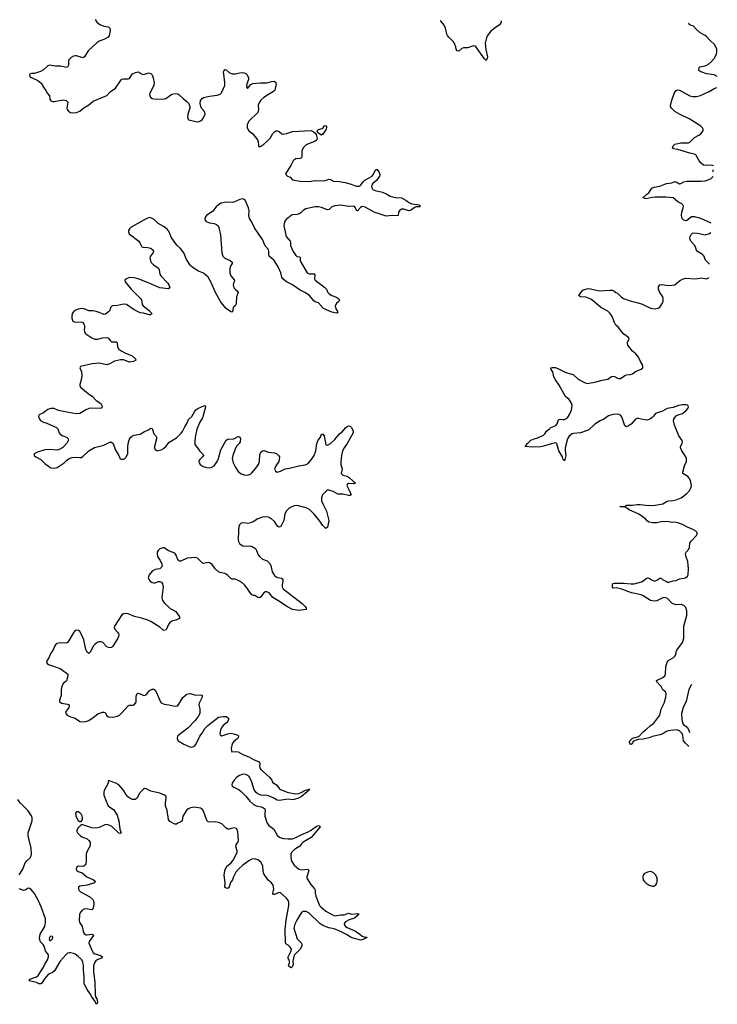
# Model space of a CAD drawing. Header units: inches. Extents: x 1843750 to 1959452, y 907112 to 1016326.
# Tile 137 of 137: x 1950216 to 1959452, y 1003180 to 1016222. Entities that reach past the tile are written whole.
import ezdxf

# ---------------------------------------------------------------- set-up
doc = ezdxf.new("R2010")
doc.units = ezdxf.units.IN
doc.header["$MEASUREMENT"] = 0
doc.layers.add('B9050', color=7, linetype='Continuous')
doc.layers.add('B9051', color=7, linetype='Continuous')

msp = doc.modelspace()

# ---------------------------------------------------------------- linework, layer by layer
at = {"layer": 'B9050', "color": 6, "elevation": 500}
for points in [[(1954574, 1010000), (1954598, 1009950), (1954603, 1009930), (1954590, 1009921), (1954570, 1009919), (1954495, 1009935), (1954430, 1009936), (1954366, 1009970), (1954310, 1009990), (1954290, 1009988), (1954279, 1009981), (1954227, 1009930), (1954211, 1009890), (1954212, 1009850), (1954228, 1009808), (1954280, 1009710), (1954309, 1009590), (1954290, 1009501), (1954270, 1009481), (1954230, 1009521), (1954178, 1009598), (1954115, 1009670), (1954052, 1009732), (1954010, 1009755), (1953890, 1009787), (1953850, 1009782), (1953810, 1009766), (1953784, 1009750), (1953746, 1009710), (1953726, 1009670), (1953711, 1009590), (1953687, 1009533), (1953670, 1009504), (1953650, 1009501), (1953630, 1009513), (1953590, 1009575), (1953550, 1009610), (1953510, 1009631), (1953470, 1009638), (1953430, 1009632), (1953370, 1009610), (1953308, 1009572), (1953270, 1009555), (1953230, 1009550), (1953183, 1009557), (1953150, 1009551), (1953128, 1009532), (1953118, 1009510), (1953111, 1009450), (1953109, 1009330), (1953112, 1009310), (1953125, 1009285), (1953146, 1009266), (1953171, 1009251), (1953190, 1009247), (1953251, 1009251), (1953287, 1009247), (1953336, 1009216), (1953352, 1009192), (1953373, 1009133), (1953390, 1009110), (1953430, 1009078), (1953492, 1009052), (1953525, 1009025), (1953542, 1008990), (1953560, 1008910), (1953590, 1008859), (1953610, 1008841), (1953630, 1008831), (1953682, 1008822), (1953700, 1008810), (1953702, 1008790), (1953689, 1008730), (1953691, 1008710), (1953705, 1008685), (1953957, 1008490), (1953995, 1008450), (1954008, 1008430), (1954010, 1008409), (1953910, 1008395), (1953828, 1008410), (1953753, 1008450), (1953656, 1008516), (1953590, 1008553), (1953567, 1008570), (1953517, 1008630), (1953490, 1008645), (1953470, 1008642), (1953450, 1008630), (1953410, 1008579), (1953390, 1008565), (1953370, 1008570), (1953330, 1008594), (1953310, 1008596), (1953290, 1008604), (1953195, 1008730), (1953151, 1008771), (1953090, 1008803), (1953070, 1008809), (1953030, 1008811), (1953010, 1008818), (1952970, 1008861), (1952950, 1008876), (1952930, 1008885), (1952870, 1008899), (1952850, 1008910), (1952806, 1008946), (1952764, 1009004), (1952730, 1009026), (1952710, 1009032), (1952650, 1009020), (1952630, 1009026), (1952570, 1009090), (1952550, 1009099), (1952431, 1009089), (1952350, 1009050), (1952330, 1009049), (1952308, 1009068), (1952288, 1009128), (1952270, 1009154), (1952250, 1009166), (1952187, 1009187), (1952130, 1009225), (1952110, 1009227), (1952070, 1009211), (1952048, 1009192), (1952038, 1009170), (1952036, 1009150), (1952040, 1009110), (1952077, 1009057), (1952098, 1009010), (1952100, 1008990), (1952095, 1008970), (1952071, 1008949), (1952010, 1008941), (1951970, 1008918), (1951928, 1008870), (1951918, 1008830), (1951924, 1008810), (1951938, 1008790), (1951970, 1008766), (1951990, 1008761), (1952010, 1008762), (1952050, 1008781), (1952070, 1008782), (1952093, 1008770), (1952106, 1008750), (1952114, 1008710), (1952096, 1008570), (1952107, 1008530), (1952137, 1008490), (1952190, 1008440), (1952210, 1008424), (1952270, 1008392), (1952281, 1008381), (1952333, 1008310), (1952331, 1008290), (1952285, 1008270), (1952230, 1008253), (1952204, 1008236), (1952184, 1008210), (1952158, 1008150), (1952150, 1008140), (1952130, 1008131), (1952110, 1008138), (1952070, 1008174), (1951950, 1008251), (1951911, 1008270), (1951830, 1008296), (1951736, 1008316), (1951650, 1008351), (1951630, 1008355), (1951589, 1008351), (1951570, 1008337), (1951472, 1008190), (1951468, 1008170), (1951475, 1008150), (1951511, 1008111), (1951524, 1008090), (1951528, 1008070), (1951525, 1008050), (1951510, 1008020), (1951450, 1007923), (1951430, 1007906), (1951410, 1007900), (1951390, 1007904), (1951370, 1007915), (1951310, 1007976), (1951290, 1007983), (1951270, 1007982), (1951242, 1007970), (1951210, 1007945), (1951194, 1007926), (1951150, 1007843), (1951130, 1007827), (1951110, 1007846), (1951090, 1007880), (1951066, 1008006), (1951030, 1008089), (1951010, 1008117), (1950993, 1008130), (1950965, 1008135), (1950950, 1008129), (1950931, 1008110), (1950861, 1007990), (1950847, 1007973), (1950830, 1007965), (1950750, 1007967), (1950710, 1007957), (1950690, 1007943), (1950679, 1007930), (1950654, 1007866), (1950626, 1007830), (1950602, 1007770), (1950575, 1007730), (1950570, 1007710), (1950582, 1007690), (1950599, 1007679), (1950750, 1007626), (1950833, 1007570), (1950851, 1007551), (1950851, 1007530), (1950835, 1007465), (1950826, 1007454), (1950793, 1007427), (1950773, 1007390), (1950765, 1007350), (1950763, 1007270), (1950741, 1007210), (1950742, 1007190), (1950770, 1007170), (1950850, 1007155), (1950860, 1007150), (1950870, 1007137), (1950873, 1007130), (1950867, 1007110), (1950824, 1007050), (1950827, 1007030), (1950845, 1007010), (1950890, 1006988), (1950950, 1006970), (1951010, 1006927), (1951030, 1006919), (1951090, 1006925), (1951130, 1006940), (1951190, 1006978), (1951250, 1007025), (1951310, 1007048), (1951330, 1007050), (1951344, 1007044), (1951358, 1007030), (1951370, 1007002), (1951390, 1006987), (1951450, 1006982), (1951510, 1006997), (1951536, 1007010), (1951570, 1007041), (1951650, 1007132), (1951670, 1007140), (1951717, 1007143), (1951730, 1007148), (1951750, 1007168), (1951756, 1007190), (1951758, 1007262), (1951770, 1007295), (1951790, 1007301), (1951850, 1007274), (1951870, 1007272), (1951895, 1007285), (1951930, 1007332), (1951970, 1007352), (1951990, 1007352), (1952010, 1007341), (1952030, 1007303), (1952070, 1007203), (1952090, 1007174), (1952130, 1007153), (1952190, 1007146), (1952270, 1007127), (1952310, 1007133), (1952378, 1007242), (1952405, 1007270), (1952430, 1007286), (1952470, 1007295), (1952550, 1007274), (1952610, 1007279), (1952630, 1007275), (1952633, 1007250), (1952593, 1007170), (1952589, 1007150), (1952602, 1007090), (1952602, 1007050), (1952599, 1007030), (1952581, 1006990), (1952541, 1006939), (1952441, 1006839), (1952326, 1006750), (1952306, 1006730), (1952301, 1006701), (1952312, 1006671), (1952390, 1006624), (1952470, 1006588), (1952490, 1006584), (1952510, 1006589), (1952530, 1006601), (1952550, 1006621), (1952600, 1006730), (1952630, 1006770), (1952667, 1006833), (1952707, 1006873), (1952850, 1006982), (1952912, 1006992), (1952950, 1006990), (1952965, 1006985), (1952982, 1006970), (1952981, 1006950), (1952972, 1006930), (1952955, 1006910), (1952909, 1006871), (1952894, 1006850), (1952874, 1006810), (1952868, 1006790), (1952867, 1006767), (1952871, 1006750), (1952890, 1006737), (1952970, 1006764), (1953010, 1006770), (1953050, 1006763), (1953104, 1006744), (1953115, 1006735), (1953110, 1006710), (1953090, 1006690), (1953050, 1006662), (1953028, 1006630), (1953015, 1006570), (1953018, 1006538), (1953026, 1006526), (1953090, 1006528), (1953110, 1006522), (1953170, 1006489), (1953250, 1006457), (1953310, 1006423), (1953385, 1006390), (1953397, 1006370), (1953392, 1006330), (1953395, 1006310), (1953407, 1006290), (1953525, 1006190), (1953553, 1006150), (1953564, 1006124), (1953622, 1006082), (1953655, 1006035), (1953670, 1006024), (1953770, 1005985), (1953872, 1005968), (1953910, 1005973), (1953952, 1005988), (1953990, 1006012), (1954030, 1006025), (1954037, 1006023), (1954042, 1006030), (1954058, 1006030), (1954043, 1006017), (1954045, 1006010), (1954024, 1005996), (1953948, 1005930), (1953909, 1005910), (1953850, 1005892), (1953830, 1005890), (1953770, 1005898), (1953650, 1005879), (1953625, 1005885), (1953574, 1005914), (1953510, 1005939), (1953490, 1005945), (1953410, 1005949), (1953368, 1005968), (1953346, 1005986), (1953322, 1006022), (1953290, 1006121), (1953264, 1006184), (1953250, 1006201), (1953210, 1006222), (1953170, 1006226), (1953125, 1006210), (1953092, 1006190), (1953050, 1006144), (1953027, 1006110), (1953023, 1006090), (1953030, 1006070), (1953050, 1006056), (1953120, 1006020), (1953150, 1005998), (1953210, 1005936), (1953262, 1005870), (1953309, 1005829), (1953348, 1005810), (1953415, 1005795), (1953443, 1005783), (1953460, 1005770), (1953466, 1005750), (1953460, 1005710), (1953462, 1005670), (1953487, 1005587), (1953512, 1005552), (1953580, 1005500), (1953631, 1005411), (1953665, 1005390), (1953710, 1005378), (1953770, 1005372), (1953830, 1005373), (1953870, 1005388), (1953950, 1005431), (1954037, 1005463), (1954074, 1005486), (1954101, 1005510), (1954150, 1005537), (1954170, 1005546), (1954190, 1005541), (1954195, 1005530), (1954074, 1005390), (1953970, 1005326), (1953953, 1005310), (1953927, 1005273), (1953856, 1005230), (1953815, 1005190), (1953806, 1005170), (1953805, 1005135), (1953812, 1005090), (1953820, 1005070), (1953850, 1005021), (1953910, 1004970), (1953950, 1004961), (1954030, 1004971), (1954041, 1004961), (1954045, 1004950), (1954019, 1004870), (1954019, 1004850), (1954070, 1004768), (1954119, 1004710), (1954127, 1004690), (1954127, 1004650), (1954137, 1004610), (1954187, 1004490), (1954204, 1004470), (1954270, 1004413), (1954350, 1004367), (1954390, 1004353), (1954470, 1004363), (1954510, 1004363), (1954570, 1004389), (1954613, 1004373), (1954690, 1004382), (1954700, 1004380), (1954705, 1004370), (1954695, 1004365), (1954684, 1004350), (1954650, 1004322), (1954580, 1004300), (1954528, 1004272), (1954511, 1004250), (1954515, 1004230), (1954530, 1004212), (1954550, 1004199), (1954664, 1004150), (1954721, 1004110), (1954750, 1004083), (1954790, 1004070), (1954810, 1004070), (1954810, 1004066), (1954798, 1004062), (1954794, 1004050), (1954734, 1004030), (1954630, 1004054), (1954596, 1004070), (1954550, 1004102), (1954464, 1004144), (1954379, 1004179), (1954310, 1004192), (1954230, 1004224), (1954190, 1004252), (1954050, 1004385), (1954010, 1004407), (1953970, 1004408), (1953950, 1004398), (1953937, 1004383), (1953885, 1004295), (1953858, 1004242), (1953846, 1004190), (1953888, 1004048), (1953946, 1003990), (1953953, 1003970), (1953953, 1003950), (1953928, 1003910), (1953850, 1003830), (1953833, 1003750), (1953835, 1003710), (1953830, 1003679), (1953810, 1003664), (1953790, 1003675), (1953775, 1003690), (1953788, 1003730), (1953788, 1003750), (1953770, 1003790), (1953771, 1003810), (1953811, 1003889), (1953816, 1003910), (1953797, 1003937), (1953770, 1003962), (1953751, 1003971), (1953736, 1003990), (1953731, 1004171), (1953745, 1004295), (1953781, 1004490), (1953781, 1004530), (1953773, 1004550), (1953742, 1004590), (1953670, 1004658), (1953650, 1004660), (1953590, 1004633), (1953575, 1004635), (1953569, 1004649), (1953579, 1004710), (1953570, 1004756), (1953550, 1004790), (1953505, 1004825), (1953449, 1004909), (1953440, 1004940), (1953433, 1005013), (1953410, 1005062), (1953370, 1005094), (1953330, 1005106), (1953290, 1005100), (1953250, 1005080), (1953170, 1005021), (1953112, 1004970), (1953077, 1004930), (1953045, 1004870), (1953032, 1004828), (1953007, 1004793), (1952990, 1004736), (1952979, 1004721), (1952970, 1004714), (1952950, 1004716), (1952932, 1004730), (1952937, 1004790), (1952924, 1004890), (1952930, 1004952), (1952960, 1005010), (1953011, 1005050), (1953044, 1005090), (1953094, 1005190), (1953094, 1005214), (1953078, 1005270), (1953081, 1005290), (1953107, 1005330), (1953111, 1005350), (1953106, 1005466), (1953090, 1005503), (1953073, 1005513), (1953050, 1005515), (1952990, 1005501), (1952970, 1005501), (1952950, 1005511), (1952894, 1005570), (1952850, 1005589), (1952810, 1005598), (1952730, 1005591), (1952710, 1005597), (1952695, 1005615), (1952650, 1005740), (1952638, 1005758), (1952610, 1005777), (1952530, 1005792), (1952476, 1005784), (1952449, 1005771), (1952430, 1005756), (1952375, 1005670), (1952365, 1005610), (1952350, 1005597), (1952310, 1005579), (1952290, 1005565), (1952270, 1005564), (1952203, 1005603), (1952193, 1005613), (1952188, 1005628), (1952168, 1005748), (1952148, 1005810), (1952148, 1005850), (1952157, 1005910), (1952154, 1005930), (1952135, 1005950), (1952070, 1005977), (1951950, 1006004), (1951890, 1006033), (1951870, 1006036), (1951850, 1006024), (1951803, 1005977), (1951770, 1005910), (1951746, 1005894), (1951710, 1005893), (1951673, 1005910), (1951648, 1005928), (1951622, 1005962), (1951590, 1006016), (1951530, 1006086), (1951490, 1006110), (1951390, 1006146), (1951385, 1006135), (1951387, 1006110), (1951333, 1006010), (1951328, 1005990), (1951332, 1005950), (1951361, 1005870), (1951389, 1005809), (1951408, 1005790), (1951459, 1005759), (1951506, 1005686), (1951529, 1005610), (1951540, 1005500), (1951559, 1005450), (1951550, 1005444), (1951530, 1005448), (1951435, 1005535), (1951410, 1005549), (1951370, 1005560), (1951343, 1005557), (1951270, 1005520), (1951230, 1005513), (1951170, 1005517), (1951050, 1005559), (1951030, 1005558), (1950990, 1005519), (1950973, 1005487), (1950973, 1005470), (1950983, 1005450), (1951017, 1005417), (1951040, 1005400), (1951107, 1005370), (1951131, 1005350), (1951148, 1005328), (1951151, 1005290), (1951145, 1005270), (1951110, 1005207), (1951096, 1005170), (1951098, 1005070), (1951090, 1005039), (1951070, 1005012), (1951050, 1005003), (1950990, 1005010), (1950966, 1004990), (1950964, 1004970), (1950973, 1004950), (1950990, 1004939), (1951042, 1004922), (1951105, 1004870), (1951193, 1004830), (1951215, 1004810), (1951207, 1004790), (1951110, 1004756), (1951014, 1004746), (1950993, 1004730), (1950993, 1004710), (1951001, 1004690), (1951022, 1004670), (1951143, 1004603), (1951183, 1004570), (1951194, 1004550), (1951197, 1004510), (1951189, 1004451), (1951182, 1004438), (1951170, 1004430), (1951090, 1004446), (1951070, 1004441), (1951039, 1004421), (1951015, 1004390), (1951008, 1004370), (1951004, 1004284), (1951008, 1004268), (1951042, 1004210), (1951060, 1004130), (1951072, 1004110), (1951090, 1004101), (1951110, 1004099), (1951170, 1004110), (1951190, 1004102), (1951193, 1004090), (1951137, 1004010), (1951133, 1003990), (1951178, 1003878), (1951190, 1003862), (1951210, 1003850), (1951275, 1003830), (1951310, 1003810), (1951302, 1003790), (1951250, 1003775), (1951225, 1003755), (1951207, 1003730), (1951195, 1003690), (1951194, 1003614), (1951209, 1003470), (1951214, 1003310), (1951220, 1003280), (1951235, 1003250), (1951244, 1003210), (1951243, 1003190), (1951230, 1003180), (1951217, 1003217), (1951170, 1003280), (1951150, 1003317), (1951110, 1003374), (1951071, 1003450), (1951069, 1003550), (1951061, 1003630), (1951062, 1003690), (1951050, 1003742), (1951032, 1003772), (1950991, 1003811), (1950950, 1003842), (1950930, 1003852), (1950890, 1003863), (1950870, 1003863), (1950850, 1003855), (1950830, 1003839), (1950750, 1003750), (1950677, 1003622), (1950650, 1003601), (1950610, 1003585), (1950589, 1003570), (1950543, 1003517), (1950510, 1003461), (1950494, 1003450), (1950471, 1003451), (1950439, 1003470), (1950339, 1003490), (1950350, 1003512), (1950437, 1003543), (1950459, 1003561), (1950530, 1003670), (1950550, 1003713), (1950586, 1003770), (1950599, 1003810), (1950595, 1003835), (1950557, 1003890), (1950539, 1003950), (1950526, 1003970), (1950490, 1004007), (1950479, 1004050), (1950487, 1004110), (1950549, 1004210), (1950557, 1004263), (1950556, 1004310), (1950501, 1004470), (1950464, 1004550), (1950410, 1004648), (1950390, 1004676), (1950363, 1004703), (1950350, 1004715), (1950330, 1004720), (1950290, 1004693), (1950270, 1004687), (1950210, 1004707)], [(1959077, 1006595), (1959030, 1006637), (1959005, 1006670), (1958998, 1006738), (1958988, 1006768), (1958950, 1006803), (1958914, 1006814), (1958800, 1006800), (1958770, 1006789), (1958730, 1006761), (1958693, 1006747), (1958594, 1006726), (1958550, 1006710), (1958470, 1006691), (1958411, 1006689), (1958364, 1006676), (1958340, 1006660), (1958324, 1006630), (1958310, 1006621), (1958305, 1006625), (1958290, 1006649), (1958293, 1006670), (1958330, 1006703), (1958414, 1006726), (1958470, 1006790), (1958515, 1006825), (1958563, 1006870), (1958610, 1006903), (1958690, 1007010), (1958711, 1007089), (1958751, 1007170), (1958773, 1007250), (1958777, 1007290), (1958770, 1007315), (1958730, 1007346), (1958708, 1007390), (1958651, 1007450), (1958647, 1007470), (1958730, 1007510), (1958758, 1007530), (1958767, 1007553), (1958773, 1007650), (1958789, 1007710), (1958810, 1007736), (1958868, 1007770), (1958890, 1007790), (1958902, 1007810), (1958908, 1007850), (1958917, 1007870), (1958990, 1007970), (1959009, 1008030), (1959011, 1008189), (1959021, 1008239), (1959051, 1008330), (1959051, 1008390), (1959036, 1008436), (1959010, 1008462), (1958974, 1008474), (1958910, 1008471), (1958870, 1008483), (1958850, 1008495), (1958793, 1008553), (1958770, 1008565), (1958750, 1008568), (1958730, 1008564), (1958650, 1008524), (1958630, 1008520), (1958590, 1008524), (1958570, 1008530), (1958472, 1008592), (1958444, 1008604), (1958315, 1008630), (1958190, 1008679), (1958114, 1008694), (1958072, 1008692), (1958066, 1008706), (1958066, 1008750), (1958090, 1008757), (1958210, 1008760), (1958310, 1008748), (1958350, 1008749), (1958450, 1008776), (1958473, 1008787), (1958510, 1008821), (1958530, 1008827), (1958550, 1008823), (1958590, 1008796), (1958610, 1008788), (1958630, 1008790), (1958650, 1008797), (1958690, 1008826), (1958710, 1008822), (1958727, 1008807), (1958778, 1008778), (1958790, 1008772), (1958810, 1008771), (1958870, 1008788), (1958907, 1008793), (1958950, 1008816), (1959010, 1008822), (1959032, 1008828), (1959056, 1008850), (1959067, 1008870), (1959072, 1008948), (1959063, 1009043), (1959034, 1009114), (1959033, 1009150), (1959042, 1009170), (1959076, 1009210), (1959083, 1009230), (1959091, 1009290), (1959110, 1009320), (1959177, 1009390), (1959188, 1009410), (1959184, 1009430), (1959170, 1009445), (1959130, 1009470), (1959058, 1009498), (1958993, 1009533), (1958930, 1009559), (1958890, 1009564), (1958850, 1009562), (1958790, 1009574), (1958710, 1009571), (1958650, 1009556), (1958590, 1009557), (1958550, 1009565), (1958530, 1009579), (1958502, 1009610), (1958413, 1009673), (1958287, 1009730), (1958230, 1009768), (1958165, 1009770), (1958170, 1009776), (1958210, 1009771), (1958230, 1009774), (1958251, 1009789), (1958270, 1009793), (1958330, 1009789), (1958390, 1009800), (1958430, 1009801), (1958550, 1009785), (1958630, 1009791), (1958730, 1009808), (1958790, 1009843), (1958810, 1009850), (1958870, 1009852), (1958910, 1009860), (1958973, 1009887), (1959050, 1009944), (1959090, 1009990), (1959094, 1010000)], [(1959111, 1007415), (1959076, 1007350), (1959040, 1007190), (1959008, 1007132), (1959000, 1007110), (1958980, 1007030), (1958982, 1006950), (1958993, 1006910), (1959007, 1006887), (1959052, 1006850), (1959075, 1006810), (1959085, 1006779)], [(1950210, 1004895), (1950257, 1004970), (1950290, 1005052), (1950310, 1005080), (1950358, 1005122), (1950374, 1005170), (1950368, 1005250), (1950329, 1005409), (1950328, 1005430), (1950330, 1005450), (1950380, 1005610), (1950380, 1005650), (1950370, 1005675), (1950330, 1005743), (1950220, 1005850), (1950190, 1005892)]]:
    msp.add_lwpolyline(points, dxfattribs=at)
at = {"layer": 'B9050', "color": 6}
for points, elevation in [([(1950970, 1005729), (1950954, 1005710), (1950957, 1005670), (1950990, 1005615), (1951010, 1005601), (1951030, 1005602), (1951042, 1005618), (1951047, 1005633), (1951047, 1005653), (1951037, 1005690), (1951010, 1005718), (1950990, 1005727)], 500), ([(1958570, 1004938), (1958530, 1004931), (1958489, 1004911), (1958470, 1004890), (1958466, 1004870), (1958470, 1004830), (1958483, 1004810), (1958510, 1004782), (1958550, 1004756), (1958590, 1004743), (1958610, 1004743), (1958637, 1004763), (1958650, 1004783), (1958656, 1004804), (1958656, 1004850), (1958639, 1004890), (1958604, 1004924)], 600), ([(1950630, 1004084), (1950610, 1004064), (1950605, 1004045), (1950610, 1004026), (1950630, 1004024), (1950650, 1004048), (1950655, 1004070), (1950650, 1004079)], 500)]:
    msp.add_lwpolyline(points, close=True, dxfattribs=dict(at, elevation=elevation))
at = {"layer": 'B9051', "color": 6, "elevation": 500}
for points in [[(1951217, 1016222), (1951237, 1016190), (1951277, 1016157), (1951330, 1016135), (1951390, 1016126), (1951410, 1016110), (1951413, 1016073), (1951407, 1016030), (1951402, 1016010), (1951388, 1015992), (1951330, 1015959), (1951270, 1015938), (1951240, 1015920), (1951121, 1015810), (1951072, 1015728), (1951059, 1015721), (1951050, 1015717), (1950970, 1015743), (1950950, 1015744), (1950930, 1015740), (1950898, 1015722), (1950867, 1015690), (1950863, 1015670), (1950863, 1015617), (1950847, 1015593), (1950830, 1015587), (1950755, 1015605), (1950690, 1015608), (1950610, 1015620), (1950590, 1015611), (1950530, 1015556), (1950490, 1015534), (1950410, 1015510), (1950370, 1015510), (1950350, 1015498), (1950346, 1015490), (1950350, 1015470), (1950370, 1015454), (1950455, 1015415), (1950500, 1015380), (1950530, 1015329), (1950564, 1015284), (1950583, 1015243), (1950611, 1015211), (1950613, 1015170), (1950626, 1015146), (1950650, 1015137), (1950670, 1015136), (1950790, 1015161), (1950830, 1015153), (1950852, 1015130), (1950840, 1015050), (1950846, 1015030), (1950861, 1015010), (1950890, 1014993), (1950910, 1014988), (1950970, 1014991), (1951010, 1015009), (1951066, 1015054), (1951130, 1015093), (1951190, 1015143), (1951370, 1015218), (1951415, 1015265), (1951484, 1015316), (1951549, 1015411), (1951570, 1015432), (1951590, 1015440), (1951650, 1015436), (1951670, 1015444), (1951710, 1015503), (1951750, 1015524), (1951768, 1015528), (1951790, 1015529), (1951830, 1015503), (1951850, 1015496), (1951930, 1015516), (1951950, 1015510), (1951970, 1015490), (1951985, 1015450), (1951996, 1015390), (1951992, 1015350), (1951940, 1015250), (1951935, 1015230), (1951938, 1015210), (1951950, 1015190), (1951970, 1015178), (1952010, 1015167), (1952130, 1015172), (1952150, 1015178), (1952230, 1015233), (1952270, 1015245), (1952310, 1015239), (1952328, 1015228), (1952379, 1015179), (1952430, 1015140), (1952456, 1015110), (1952467, 1015070), (1952467, 1015050), (1952444, 1014970), (1952439, 1014930), (1952445, 1014905), (1952454, 1014894), (1952469, 1014889), (1952570, 1014870), (1952590, 1014872), (1952610, 1014880), (1952630, 1014895), (1952656, 1014930), (1952670, 1014970), (1952669, 1014990), (1952660, 1015010), (1952625, 1015050), (1952615, 1015070), (1952605, 1015110), (1952610, 1015150), (1952630, 1015177), (1952650, 1015189), (1952730, 1015210), (1952830, 1015220), (1952870, 1015235), (1952888, 1015252), (1952932, 1015350), (1952934, 1015394), (1952916, 1015530), (1952921, 1015550), (1952930, 1015562), (1952950, 1015559), (1952990, 1015522), (1953030, 1015504), (1953070, 1015504), (1953130, 1015517), (1953170, 1015520), (1953190, 1015518), (1953211, 1015511), (1953228, 1015490), (1953244, 1015450), (1953245, 1015430), (1953224, 1015370), (1953218, 1015330), (1953230, 1015311), (1953278, 1015362), (1953303, 1015377), (1953404, 1015384), (1953490, 1015383), (1953550, 1015405), (1953587, 1015407), (1953605, 1015390), (1953610, 1015370), (1953594, 1015290), (1953578, 1015270), (1953509, 1015231), (1953450, 1015189), (1953410, 1015154), (1953390, 1015130), (1953375, 1015090), (1953378, 1015030), (1953368, 1014992), (1953250, 1014876), (1953228, 1014830), (1953227, 1014790), (1953236, 1014770), (1953250, 1014750), (1953303, 1014710), (1953366, 1014630), (1953373, 1014610), (1953377, 1014557), (1953384, 1014544), (1953390, 1014539), (1953410, 1014545), (1953450, 1014571), (1953490, 1014606), (1953530, 1014652), (1953567, 1014713), (1953590, 1014737), (1953610, 1014748), (1953630, 1014748), (1953650, 1014739), (1953688, 1014710), (1953710, 1014707), (1953750, 1014714), (1953830, 1014739), (1954073, 1014753), (1954101, 1014741), (1954123, 1014723), (1954140, 1014700), (1954154, 1014650), (1954150, 1014630), (1954129, 1014611), (1954010, 1014565), (1953973, 1014530), (1953952, 1014490), (1953953, 1014410), (1953947, 1014393), (1953930, 1014383), (1953870, 1014377), (1953850, 1014367), (1953835, 1014350), (1953804, 1014290), (1953740, 1014190), (1953741, 1014170), (1953745, 1014165), (1953763, 1014150), (1953796, 1014136), (1953830, 1014102), (1953930, 1014082), (1954050, 1014080), (1954130, 1014091), (1954233, 1014087), (1954267, 1014093), (1954310, 1014108), (1954330, 1014103), (1954370, 1014082), (1954450, 1014079), (1954526, 1014066), (1954605, 1014045), (1954670, 1014018), (1954710, 1014015), (1954730, 1014025), (1954764, 1014076), (1954784, 1014096), (1954883, 1014150), (1954898, 1014170), (1954930, 1014239), (1954950, 1014238), (1954970, 1014207), (1954985, 1014170), (1954980, 1014150), (1954939, 1014090), (1954892, 1014050), (1954879, 1014030), (1954874, 1014010), (1954877, 1013997), (1954893, 1013973), (1954921, 1013961), (1955018, 1013938), (1955078, 1013910), (1955123, 1013883), (1955150, 1013873), (1955190, 1013866), (1955270, 1013864), (1955330, 1013831), (1955376, 1013796), (1955410, 1013784), (1955506, 1013770), (1955524, 1013750), (1955510, 1013744), (1955470, 1013743), (1955450, 1013737), (1955390, 1013694), (1955370, 1013689), (1955304, 1013710), (1955270, 1013710), (1955243, 1013690), (1955230, 1013670), (1955227, 1013630), (1955210, 1013623), (1955148, 1013628), (1955070, 1013620), (1954910, 1013673), (1954790, 1013737), (1954752, 1013748), (1954728, 1013732), (1954690, 1013688), (1954676, 1013696), (1954662, 1013730), (1954650, 1013746), (1954630, 1013752), (1954570, 1013748), (1954470, 1013765), (1954390, 1013757), (1954350, 1013742), (1954313, 1013707), (1954290, 1013703), (1954210, 1013736), (1954170, 1013743), (1954130, 1013744), (1954004, 1013716), (1953970, 1013696), (1953937, 1013663), (1953918, 1013650), (1953890, 1013641), (1953825, 1013635), (1953810, 1013628), (1953744, 1013576), (1953728, 1013552), (1953719, 1013521), (1953715, 1013490), (1953720, 1013450), (1953745, 1013350), (1953796, 1013290), (1953801, 1013270), (1953800, 1013230), (1953836, 1013150), (1953870, 1013098), (1953887, 1013087), (1953919, 1013079), (1953930, 1013070), (1953931, 1013030), (1953937, 1013010), (1954022, 1012870), (1954050, 1012857), (1954116, 1012856), (1954124, 1012844), (1954118, 1012790), (1954129, 1012770), (1954256, 1012676), (1954276, 1012650), (1954295, 1012610), (1954313, 1012590), (1954350, 1012567), (1954410, 1012545), (1954432, 1012530), (1954448, 1012510), (1954442, 1012490), (1954410, 1012462), (1954394, 1012430), (1954402, 1012390), (1954427, 1012350), (1954421, 1012339), (1954410, 1012336), (1954349, 1012349), (1954238, 1012398), (1954170, 1012470), (1954130, 1012483), (1954110, 1012499), (1954055, 1012570), (1953992, 1012610), (1953930, 1012641), (1953830, 1012709), (1953750, 1012750), (1953701, 1012790), (1953687, 1012810), (1953672, 1012870), (1953639, 1012950), (1953585, 1013030), (1953521, 1013090), (1953514, 1013110), (1953515, 1013150), (1953510, 1013176), (1953466, 1013226), (1953430, 1013308), (1953326, 1013466), (1953284, 1013550), (1953259, 1013590), (1953251, 1013630), (1953254, 1013690), (1953245, 1013730), (1953201, 1013830), (1953190, 1013841), (1953170, 1013848), (1953130, 1013838), (1953050, 1013803), (1953030, 1013798), (1952950, 1013805), (1952882, 1013790), (1952850, 1013770), (1952819, 1013741), (1952775, 1013685), (1952690, 1013630), (1952674, 1013610), (1952666, 1013590), (1952669, 1013570), (1952686, 1013550), (1952730, 1013530), (1952790, 1013524), (1952820, 1013510), (1952842, 1013490), (1952852, 1013470), (1952876, 1013370), (1952894, 1013134), (1952905, 1013090), (1952930, 1013061), (1953002, 1013030), (1953028, 1013010), (1953028, 1012990), (1953010, 1012967), (1952998, 1012930), (1953000, 1012870), (1953013, 1012830), (1953061, 1012770), (1953057, 1012750), (1953046, 1012730), (1953044, 1012710), (1953052, 1012672), (1953067, 1012650), (1953096, 1012630), (1953107, 1012610), (1953085, 1012550), (1953084, 1012456), (1953070, 1012430), (1953050, 1012419), (1953044, 1012410), (1953039, 1012370), (1953030, 1012348), (1953010, 1012351), (1952950, 1012397), (1952878, 1012478), (1952807, 1012610), (1952750, 1012740), (1952713, 1012810), (1952650, 1012862), (1952583, 1012890), (1952524, 1012924), (1952491, 1012951), (1952472, 1012972), (1952426, 1013046), (1952390, 1013132), (1952345, 1013190), (1952297, 1013237), (1952262, 1013282), (1952223, 1013343), (1952193, 1013410), (1952168, 1013448), (1952130, 1013478), (1952050, 1013523), (1951995, 1013575), (1951950, 1013598), (1951930, 1013601), (1951890, 1013585), (1951690, 1013475), (1951669, 1013450), (1951658, 1013430), (1951655, 1013410), (1951666, 1013386), (1951792, 1013290), (1951808, 1013268), (1951824, 1013230), (1951835, 1013215), (1951850, 1013208), (1951910, 1013203), (1951950, 1013195), (1951983, 1013170), (1951986, 1013150), (1951981, 1013139), (1951947, 1013090), (1951941, 1013070), (1951949, 1013029), (1951963, 1013003), (1951981, 1012981), (1952052, 1012930), (1952063, 1012910), (1952072, 1012850), (1952084, 1012830), (1952176, 1012730), (1952190, 1012710), (1952203, 1012670), (1952185, 1012655), (1952070, 1012669), (1951910, 1012741), (1951784, 1012790), (1951730, 1012804), (1951670, 1012806), (1951630, 1012790), (1951610, 1012770), (1951612, 1012750), (1951690, 1012650), (1951817, 1012530), (1951829, 1012510), (1951837, 1012450), (1951852, 1012430), (1951931, 1012371), (1951965, 1012330), (1951959, 1012321), (1951946, 1012314), (1951930, 1012312), (1951853, 1012333), (1951810, 1012338), (1951730, 1012379), (1951630, 1012448), (1951590, 1012454), (1951510, 1012436), (1951450, 1012431), (1951435, 1012425), (1951420, 1012410), (1951408, 1012370), (1951393, 1012350), (1951350, 1012321), (1951330, 1012318), (1951310, 1012324), (1951270, 1012345), (1951230, 1012358), (1951190, 1012365), (1951130, 1012367), (1951070, 1012391), (1951035, 1012395), (1950990, 1012388), (1950949, 1012371), (1950926, 1012354), (1950911, 1012329), (1950905, 1012290), (1950906, 1012270), (1950920, 1012230), (1950950, 1012214), (1951030, 1012219), (1951050, 1012210), (1951067, 1012190), (1951075, 1012170), (1951076, 1012150), (1951069, 1012110), (1951072, 1012090), (1951084, 1012070), (1951105, 1012050), (1951170, 1012008), (1951210, 1011992), (1951250, 1011991), (1951310, 1012006), (1951370, 1012014), (1951390, 1012005), (1951412, 1011972), (1951430, 1011956), (1951495, 1011955), (1951505, 1011945), (1951510, 1011890), (1951530, 1011859), (1951570, 1011830), (1951608, 1011810), (1951707, 1011767), (1951747, 1011730), (1951752, 1011710), (1951724, 1011696), (1951670, 1011687), (1951590, 1011714), (1951550, 1011716), (1951470, 1011700), (1951410, 1011664), (1951370, 1011650), (1951270, 1011670), (1951175, 1011665), (1951019, 1011630), (1951010, 1011610), (1951035, 1011555), (1951040, 1011510), (1951034, 1011470), (1951012, 1011390), (1951014, 1011370), (1951024, 1011350), (1951047, 1011330), (1951127, 1011267), (1951175, 1011235), (1951230, 1011178), (1951290, 1011136), (1951303, 1011110), (1951306, 1011090), (1951301, 1011079), (1951290, 1011071), (1951170, 1011076), (1951130, 1011072), (1951090, 1011056), (1951013, 1011007), (1950970, 1011003), (1950910, 1011009), (1950775, 1011035), (1950730, 1011047), (1950670, 1011070), (1950630, 1011073), (1950590, 1011059), (1950530, 1011015), (1950472, 1010988), (1950463, 1010970), (1950468, 1010950), (1950477, 1010930), (1950494, 1010910), (1950531, 1010891), (1950577, 1010877), (1950702, 1010822), (1950722, 1010802), (1950738, 1010750), (1950752, 1010732), (1950789, 1010710), (1950834, 1010690), (1950859, 1010670), (1950862, 1010650), (1950844, 1010616), (1950785, 1010555), (1950762, 1010538), (1950710, 1010519), (1950610, 1010529), (1950550, 1010522), (1950450, 1010495), (1950407, 1010470), (1950408, 1010448), (1950431, 1010430), (1950494, 1010394), (1950550, 1010342), (1950615, 1010295), (1950630, 1010286), (1950670, 1010280), (1950710, 1010289), (1950804, 1010350), (1950837, 1010383), (1950872, 1010408), (1950910, 1010423), (1950950, 1010429), (1951010, 1010422), (1951030, 1010424), (1951050, 1010436), (1951130, 1010510), (1951207, 1010553), (1951330, 1010586), (1951410, 1010626), (1951430, 1010627), (1951455, 1010610), (1951479, 1010530), (1951530, 1010450), (1951547, 1010407), (1951570, 1010399), (1951590, 1010401), (1951610, 1010410), (1951619, 1010421), (1951646, 1010470), (1951649, 1010569), (1951656, 1010624), (1951670, 1010666), (1951687, 1010690), (1951710, 1010710), (1951730, 1010719), (1951810, 1010733), (1951870, 1010768), (1951914, 1010786), (1951950, 1010810), (1951970, 1010805), (1951990, 1010736), (1952017, 1010710), (1952027, 1010690), (1952026, 1010670), (1951999, 1010570), (1952000, 1010550), (1952009, 1010530), (1952030, 1010517), (1952050, 1010514), (1952090, 1010526), (1952118, 1010542), (1952151, 1010570), (1952193, 1010627), (1952250, 1010655), (1952290, 1010682), (1952354, 1010746), (1952370, 1010767), (1952401, 1010830), (1952430, 1010874), (1952453, 1010927), (1952495, 1010965), (1952530, 1011029), (1952550, 1011052), (1952574, 1011070), (1952630, 1011098), (1952670, 1011110), (1952674, 1011090), (1952638, 1010950), (1952603, 1010890), (1952563, 1010797), (1952538, 1010690), (1952533, 1010633), (1952536, 1010596), (1952542, 1010582), (1952570, 1010550), (1952596, 1010510), (1952644, 1010464), (1952648, 1010450), (1952638, 1010430), (1952597, 1010390), (1952589, 1010370), (1952590, 1010350), (1952604, 1010330), (1952643, 1010303), (1952688, 1010288), (1952730, 1010287), (1952750, 1010291), (1952790, 1010314), (1952831, 1010370), (1952847, 1010410), (1952877, 1010523), (1952950, 1010650), (1952970, 1010667), (1953050, 1010668), (1953110, 1010699), (1953130, 1010694), (1953132, 1010690), (1953138, 1010670), (1953133, 1010630), (1953122, 1010610), (1953088, 1010572), (1953067, 1010533), (1953037, 1010450), (1953030, 1010410), (1953043, 1010350), (1953070, 1010297), (1953110, 1010235), (1953150, 1010204), (1953190, 1010193), (1953230, 1010189), (1953270, 1010203), (1953290, 1010220), (1953341, 1010279), (1953376, 1010330), (1953389, 1010371), (1953397, 1010463), (1953409, 1010491), (1953430, 1010509), (1953450, 1010513), (1953512, 1010492), (1953590, 1010486), (1953622, 1010470), (1953643, 1010450), (1953654, 1010430), (1953653, 1010390), (1953646, 1010370), (1953605, 1010310), (1953590, 1010270), (1953603, 1010243), (1953626, 1010230), (1953670, 1010241), (1953730, 1010274), (1953790, 1010282), (1953910, 1010311), (1953996, 1010324), (1954036, 1010344), (1954090, 1010410), (1954114, 1010450), (1954137, 1010510), (1954150, 1010610), (1954169, 1010650), (1954198, 1010690), (1954210, 1010730), (1954230, 1010733), (1954247, 1010710), (1954270, 1010591), (1954290, 1010584), (1954330, 1010609), (1954390, 1010663), (1954450, 1010734), (1954491, 1010769), (1954530, 1010816), (1954550, 1010835), (1954570, 1010843), (1954590, 1010838), (1954610, 1010820), (1954632, 1010770), (1954631, 1010750), (1954553, 1010610), (1954510, 1010552), (1954490, 1010510), (1954477, 1010450), (1954467, 1010367), (1954469, 1010329), (1954486, 1010270), (1954473, 1010210), (1954495, 1010190), (1954550, 1010174), (1954578, 1010158), (1954638, 1010098), (1954656, 1010090), (1954646, 1010074), (1954570, 1010080), (1954553, 1010067), (1954549, 1010050), (1954574, 1010000)], [(1956592, 1016206), (1956589, 1016190), (1956570, 1016153), (1956510, 1016115), (1956452, 1016068), (1956408, 1016012), (1956397, 1015983), (1956381, 1015910), (1956386, 1015826), (1956408, 1015730), (1956406, 1015710), (1956390, 1015680), (1956370, 1015701), (1956250, 1015872), (1956226, 1015874), (1956150, 1015850), (1956090, 1015849), (1956070, 1015841), (1956030, 1015803), (1956008, 1015808), (1955995, 1015830), (1955990, 1015862), (1955964, 1015924), (1955896, 1015990), (1955882, 1016010), (1955872, 1016032), (1955853, 1016110), (1955835, 1016150), (1955798, 1016198), (1955787, 1016209)], [(1959452, 1015467), (1959450, 1015470), (1959410, 1015490), (1959310, 1015506), (1959233, 1015530), (1959210, 1015550), (1959211, 1015589), (1959221, 1015599), (1959290, 1015611), (1959330, 1015630), (1959370, 1015662), (1959414, 1015710), (1959442, 1015770), (1959446, 1015790), (1959446, 1015830), (1959418, 1015890), (1959352, 1015952), (1959310, 1015998), (1959290, 1016013), (1959227, 1016047), (1959174, 1016094), (1959136, 1016136), (1959090, 1016155), (1959074, 1016170), (1959073, 1016173)], [(1959402, 1014286), (1959390, 1014292), (1959370, 1014296), (1959310, 1014290), (1959270, 1014296), (1959240, 1014320), (1959214, 1014350), (1959170, 1014433), (1959150, 1014442), (1959090, 1014453), (1958930, 1014501), (1958874, 1014510), (1958863, 1014523), (1958860, 1014530), (1958866, 1014550), (1958890, 1014573), (1958971, 1014589), (1959070, 1014589), (1959090, 1014598), (1959150, 1014663), (1959209, 1014690), (1959234, 1014710), (1959264, 1014750), (1959265, 1014770), (1959255, 1014790), (1959235, 1014810), (1959090, 1014906), (1958950, 1014968), (1958890, 1015007), (1958846, 1015050), (1958835, 1015070), (1958833, 1015090), (1958853, 1015170), (1958887, 1015253), (1958910, 1015285), (1958930, 1015292), (1958950, 1015288), (1959090, 1015214), (1959130, 1015204), (1959176, 1015204), (1959230, 1015216), (1959343, 1015270), (1959410, 1015309), (1959446, 1015324)], [(1959370, 1013525), (1959235, 1013590), (1959150, 1013612), (1959110, 1013610), (1959050, 1013562), (1959030, 1013557), (1959010, 1013565), (1958988, 1013590), (1958979, 1013630), (1958984, 1013670), (1959001, 1013730), (1959003, 1013750), (1958998, 1013770), (1958984, 1013784), (1958930, 1013811), (1958870, 1013860), (1958770, 1013871), (1958630, 1013872), (1958590, 1013868), (1958510, 1013850), (1958476, 1013856), (1958469, 1013870), (1958490, 1013879), (1958520, 1013910), (1958547, 1013930), (1958587, 1013990), (1958616, 1014004), (1958690, 1014018), (1958781, 1014050), (1958850, 1014059), (1958890, 1014078), (1958910, 1014075), (1958950, 1014047), (1958970, 1014050), (1959010, 1014072), (1959050, 1014084), (1959237, 1014083), (1959291, 1014089), (1959330, 1014101), (1959370, 1014120), (1959397, 1014146)], [(1959399, 1014207), (1959397, 1014210), (1959396, 1014230), (1959400, 1014238)], [(1959347, 1012984), (1959295, 1013035), (1959272, 1013092), (1959258, 1013110), (1959190, 1013150), (1959177, 1013170), (1959166, 1013210), (1959154, 1013230), (1959101, 1013290), (1959092, 1013310), (1959091, 1013330), (1959094, 1013350), (1959105, 1013375), (1959126, 1013394), (1959142, 1013398), (1959190, 1013396), (1959290, 1013372), (1959350, 1013390), (1959365, 1013402)], [(1959094, 1010000), (1959108, 1010030), (1959111, 1010050), (1959099, 1010119), (1959082, 1010150), (1959062, 1010170), (1958998, 1010210), (1958994, 1010230), (1959017, 1010310), (1959044, 1010370), (1959045, 1010410), (1959037, 1010430), (1958984, 1010510), (1958965, 1010550), (1958965, 1010570), (1958986, 1010610), (1958991, 1010630), (1958987, 1010647), (1958944, 1010710), (1958886, 1010850), (1958874, 1010910), (1958878, 1010930), (1958889, 1010951), (1958910, 1010973), (1958933, 1010987), (1958990, 1011007), (1959038, 1011042), (1959061, 1011070), (1959071, 1011090), (1959068, 1011108), (1959057, 1011117), (1959042, 1011122), (1958990, 1011122), (1958939, 1011110), (1958870, 1011084), (1958790, 1011071), (1958726, 1011034), (1958633, 1011007), (1958607, 1010970), (1958589, 1010951), (1958558, 1010930), (1958530, 1010919), (1958490, 1010920), (1958410, 1010937), (1958390, 1010939), (1958370, 1010932), (1958310, 1010866), (1958290, 1010849), (1958250, 1010828), (1958230, 1010843), (1958190, 1010959), (1958170, 1010981), (1958152, 1010992), (1958130, 1010998), (1958073, 1010993), (1958010, 1010974), (1957952, 1010930), (1957902, 1010910), (1957830, 1010865), (1957750, 1010790), (1957730, 1010778), (1957641, 1010750), (1957550, 1010740), (1957530, 1010734), (1957490, 1010704), (1957469, 1010671), (1957438, 1010550), (1957436, 1010510), (1957446, 1010450), (1957430, 1010377), (1957410, 1010397), (1957402, 1010430), (1957355, 1010510), (1957330, 1010604), (1957316, 1010616), (1957270, 1010610), (1957150, 1010571), (1957110, 1010563), (1957010, 1010559), (1956909, 1010570), (1956939, 1010610), (1956985, 1010650), (1957029, 1010670), (1957078, 1010682), (1957150, 1010719), (1957170, 1010737), (1957193, 1010770), (1957230, 1010803), (1957250, 1010818), (1957314, 1010846), (1957332, 1010868), (1957350, 1010921), (1957370, 1010929), (1957410, 1010925), (1957430, 1010928), (1957468, 1010950), (1957494, 1010990), (1957522, 1011050), (1957533, 1011110), (1957524, 1011144), (1957491, 1011191), (1957444, 1011230), (1957360, 1011380), (1957310, 1011450), (1957290, 1011490), (1957275, 1011555), (1957253, 1011590), (1957249, 1011610), (1957265, 1011615), (1957310, 1011616), (1957350, 1011599), (1957447, 1011547), (1957544, 1011524), (1957610, 1011461), (1957694, 1011414), (1957730, 1011404), (1957830, 1011419), (1957928, 1011448), (1958001, 1011459), (1958050, 1011495), (1958070, 1011500), (1958090, 1011495), (1958130, 1011473), (1958150, 1011467), (1958170, 1011471), (1958230, 1011510), (1958250, 1011517), (1958299, 1011521), (1958329, 1011531), (1958370, 1011560), (1958446, 1011594), (1958465, 1011610), (1958468, 1011630), (1958464, 1011650), (1958434, 1011694), (1958411, 1011750), (1958375, 1011795), (1958329, 1011830), (1958268, 1011910), (1958262, 1011930), (1958263, 1011950), (1958287, 1011990), (1958278, 1012010), (1958216, 1012056), (1958187, 1012087), (1958144, 1012144), (1958110, 1012177), (1958090, 1012210), (1958060, 1012290), (1958032, 1012332), (1958002, 1012362), (1957910, 1012410), (1957814, 1012494), (1957778, 1012518), (1957710, 1012546), (1957639, 1012550), (1957614, 1012570), (1957630, 1012583), (1957670, 1012640), (1957723, 1012657), (1957750, 1012660), (1957892, 1012632), (1958030, 1012641), (1958059, 1012639), (1958082, 1012630), (1958110, 1012606), (1958130, 1012597), (1958150, 1012582), (1958178, 1012550), (1958210, 1012528), (1958312, 1012492), (1958370, 1012481), (1958450, 1012456), (1958570, 1012400), (1958630, 1012393), (1958670, 1012402), (1958690, 1012413), (1958715, 1012445), (1958734, 1012494), (1958737, 1012530), (1958730, 1012550), (1958690, 1012610), (1958676, 1012650), (1958675, 1012685), (1958691, 1012709), (1958710, 1012715), (1958810, 1012701), (1958890, 1012709), (1958950, 1012763), (1958990, 1012786), (1959030, 1012797), (1959170, 1012791), (1959237, 1012803), (1959310, 1012787), (1959337, 1012803), (1959340, 1012807)]]:
    msp.add_lwpolyline(points, dxfattribs=at)
msp.add_lwpolyline([(1954210, 1014693), (1954165, 1014725), (1954153, 1014750), (1954170, 1014765), (1954221, 1014779), (1954235, 1014790), (1954250, 1014814), (1954270, 1014822), (1954278, 1014810), (1954279, 1014799), (1954273, 1014773), (1954230, 1014707)], close=True, dxfattribs=at)

doc.saveas('drawing.dxf')
